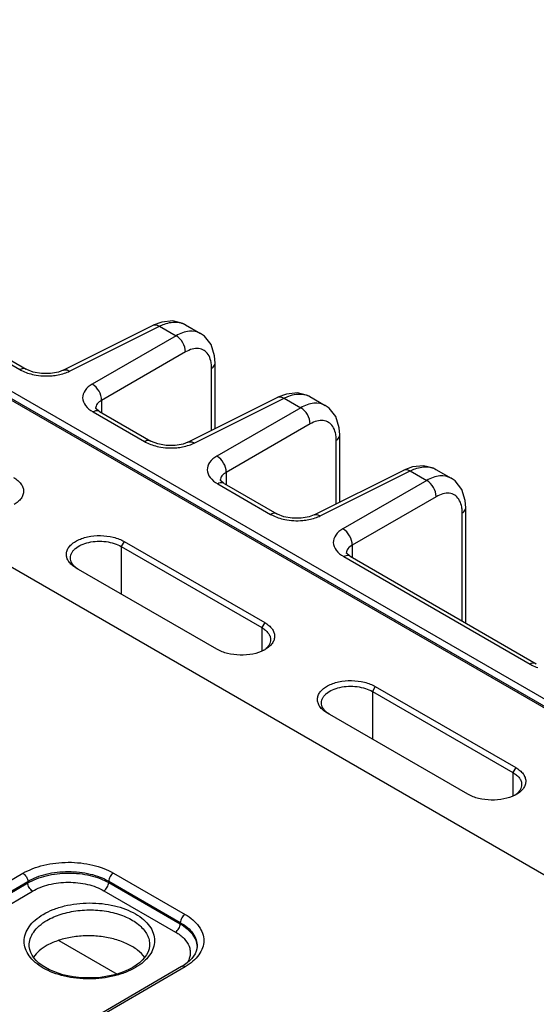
# Model space of a CAD drawing. Header units: inches. Extents: x 0 to 34, y 0 to 22.
# Tile 117 of 157: x 5.5 to 6.6, y 16 to 18.2. Entities that reach past the tile are written whole.
import ezdxf

# ---------------------------------------------------------------- set-up
doc = ezdxf.new("R2010")
doc.units = ezdxf.units.IN
doc.header["$LTSCALE"] = 1.87
doc.header["$MEASUREMENT"] = 0
doc.layers.get('0').update_dxf_attribs({"linetype": 'CONTINUOUS'})

msp = doc.modelspace()

# ---------------------------------------------------------------- linework, layer by layer
at = {"color": 7, "linetype": 'CONTINUOUS'}
for p, q in [((3.5272, 18.4987), (9.7204, 14.9231)), ((5.0902, 17.6552), (5.4731, 17.4341)), ((5.1043, 17.6563), (5.4872, 17.4352)), ((5.0284, 17.6119), (9.7018, 14.9138)), ((5.0339, 17.6124), (9.7073, 14.9142)), ((5.5699, 17.4327), (5.7702, 17.5328)), ((5.5839, 17.4308), (5.7842, 17.5309)), ((5.7702, 17.5328), (5.7703, 17.5328)), ((5.7897, 17.5401), (5.7703, 17.5328)), ((5.7842, 17.5309), (5.8211, 17.5095)), ((5.8418, 17.5342), (5.8758, 17.5146)), ((5.8211, 17.5095), (5.6344, 17.4017)), ((5.842, 17.4734), (5.6552, 17.3655)), ((5.9083, 17.3027), (5.9083, 17.4488)), ((9.3791, 14.7274), (4.7001, 17.4288)), ((5.4872, 17.4352), (5.4872, 17.4352)), ((5.9004, 17.2987), (5.9004, 17.4372)), ((6.0674, 17.3798), (6.0479, 17.3724)), ((5.6552, 17.3655), (5.6552, 17.3382)), ((5.8476, 17.2724), (6.0479, 17.3724)), ((5.8616, 17.2705), (6.0619, 17.3705)), ((6.0479, 17.3724), (6.0479, 17.3724)), ((6.0619, 17.3705), (6.0988, 17.3492)), ((6.1195, 17.3739), (6.1535, 17.3543)), ((5.6363, 17.3399), (5.7508, 17.2738)), ((5.643, 17.3466), (5.6418, 17.348)), ((5.6418, 17.3473), (5.6418, 17.3472)), ((5.6503, 17.341), (5.7649, 17.2749)), ((6.0988, 17.3492), (5.9121, 17.2414)), ((6.1197, 17.3131), (5.9329, 17.2052)), ((6.186, 17.139), (6.186, 17.2885)), ((5.7649, 17.2749), (5.7649, 17.2749)), ((6.178, 17.135), (6.178, 17.2769)), ((5.9329, 17.2052), (5.9329, 17.1779)), ((6.1285, 17.1103), (6.3288, 17.2103)), ((6.1424, 17.1084), (6.3427, 17.2084)), ((6.3482, 17.2177), (6.3288, 17.2103)), ((6.3288, 17.2103), (6.3288, 17.2103)), ((6.3427, 17.2084), (6.3797, 17.1871)), ((6.4003, 17.2118), (6.4343, 17.1921)), ((5.914, 17.1796), (6.0317, 17.1117)), ((5.9207, 17.1863), (5.9195, 17.1877)), ((5.9195, 17.187), (5.9195, 17.1869)), ((5.928, 17.1807), (6.0457, 17.1128)), ((6.3797, 17.1871), (6.1929, 17.0792)), ((6.4005, 17.1509), (6.2138, 17.0431)), ((6.0457, 17.1127), (6.0457, 17.1128)), ((6.4589, 16.8742), (6.4589, 17.1148)), ((6.4668, 16.8696), (6.4668, 17.1264)), ((5.7056, 17.0513), (5.6991, 17.0402)), ((5.7056, 17.0513), (6.0187, 16.8705)), ((5.6991, 17.0402), (5.6991, 16.934)), ((5.6991, 17.0402), (6.0123, 16.8594)), ((6.2003, 17.0249), (6.2003, 17.0248)), ((6.2015, 17.0242), (6.2004, 17.0256)), ((6.2138, 17.0431), (6.2138, 17.0157)), ((6.1948, 17.0175), (6.6098, 16.7779)), ((6.2089, 17.0186), (6.6238, 16.779)), ((5.5988, 16.9919), (5.5979, 16.9924)), ((5.912, 16.811), (5.5988, 16.9919)), ((5.6026, 16.9896), (5.599, 16.9921)), ((6.0187, 16.8705), (6.0123, 16.8594)), ((6.0123, 16.8594), (6.0123, 16.8068)), ((6.6238, 16.779), (6.6238, 16.779)), ((6.2651, 16.7283), (6.2586, 16.7172)), ((6.2586, 16.7172), (6.2586, 16.611)), ((6.2586, 16.7172), (6.5718, 16.5364)), ((6.2651, 16.7283), (6.5782, 16.5475)), ((6.1583, 16.6688), (6.1574, 16.6694)), ((6.4715, 16.488), (6.1583, 16.6688)), ((6.1621, 16.6666), (6.1585, 16.6691)), ((6.5782, 16.5475), (6.5718, 16.5364)), ((6.5718, 16.5364), (6.5718, 16.4838)), ((5.1749, 16.1342), (5.48, 16.312)), ((5.6815, 16.3125), (5.8411, 16.2204)), ((5.1856, 16.1161), (5.4907, 16.2939)), ((5.2064, 16.1234), (5.4907, 16.2905)), ((5.4907, 16.2905), (5.4907, 16.2939)), ((5.671, 16.2913), (5.671, 16.2944)), ((5.671, 16.2944), (5.8306, 16.2023)), ((5.671, 16.2913), (5.8305, 16.1992)), ((5.2171, 16.1053), (5.5014, 16.2724)), ((5.6605, 16.2732), (5.82, 16.1811)), ((5.8305, 16.1992), (5.8306, 16.2023)), ((5.494, 16.1505), (5.494, 16.1505)), ((5.5598, 16.1626), (5.6898, 16.0875)), ((5.7621, 16.152), (5.7621, 16.152)), ((5.8679, 16.1489), (5.8679, 16.1489)), ((5.8336, 16.1043), (5.5284, 15.9266)), ((5.8411, 16.1035), (5.5359, 15.9258))]:
    msp.add_line(p, q, dxfattribs=at)
for points in [[(5.8418, 17.5342), (5.8364, 17.537), (5.814, 17.5425), (5.7897, 17.5401)], [(5.9083, 17.4488), (5.9071, 17.4649), (5.8992, 17.4898), (5.8844, 17.5085), (5.8758, 17.5146)], [(5.5699, 17.4327), (5.5594, 17.4287), (5.5416, 17.4254), (5.5216, 17.4254), (5.5029, 17.4288), (5.4885, 17.4344), (5.4872, 17.4352)], [(6.1195, 17.3739), (6.114, 17.3767), (6.0917, 17.3822), (6.0674, 17.3798)], [(6.186, 17.2885), (6.1848, 17.3046), (6.1769, 17.3295), (6.1621, 17.3482), (6.1535, 17.3543)], [(5.6503, 17.341), (5.6491, 17.3417), (5.643, 17.3466)], [(5.8476, 17.2724), (5.8371, 17.2684), (5.8193, 17.2651), (5.7993, 17.2651), (5.7806, 17.2685), (5.7662, 17.2741), (5.7649, 17.2749)], [(6.4003, 17.2118), (6.3949, 17.2146), (6.3725, 17.2201), (6.3482, 17.2177)], [(5.928, 17.1807), (5.9268, 17.1814), (5.9207, 17.1863)], [(6.4668, 17.1264), (6.4656, 17.1425), (6.4577, 17.1673), (6.4429, 17.1861), (6.4343, 17.1922)], [(6.1285, 17.1103), (6.1179, 17.1062), (6.1001, 17.103), (6.0801, 17.103), (6.0614, 17.1064), (6.0471, 17.112), (6.0457, 17.1127)], [(6.2089, 17.0186), (6.2076, 17.0193), (6.2015, 17.0242)], [(5.7251, 16.1024), (5.7174, 16.0983), (5.708, 16.094), (5.698, 16.0901), (5.6873, 16.0868), (5.6762, 16.084), (5.6646, 16.0817), (5.6526, 16.0801), (5.6405, 16.0791), (5.6283, 16.0787), (5.616, 16.0789), (5.6039, 16.0798), (5.5919, 16.0813), (5.5803, 16.0834), (5.5691, 16.086), (5.5585, 16.0892), (5.5484, 16.093), (5.539, 16.0972), (5.5304, 16.1018), (5.5226, 16.1067), (5.5157, 16.112), (5.5096, 16.1176), (5.5045, 16.1234), (5.5004, 16.1295), (5.4972, 16.1357), (5.4951, 16.1421), (5.4941, 16.1487), (5.494, 16.1505)], [(5.7621, 16.152), (5.762, 16.15), (5.7609, 16.1433), (5.7587, 16.1368), (5.7554, 16.1304), (5.7511, 16.1242), (5.7458, 16.1182), (5.7396, 16.1125), (5.7324, 16.1071), (5.7251, 16.1024)], [(5.8679, 16.1489), (5.8674, 16.1439), (5.8659, 16.1383), (5.8635, 16.1329), (5.8603, 16.1276), (5.8563, 16.1225), (5.8516, 16.1175), (5.8461, 16.1128), (5.8399, 16.1082), (5.8336, 16.1043)]]:
    msp.add_lwpolyline(points, dxfattribs=at)
for centre, radius, start, end in [((5.6566, 17.3473), 0.0149, 177.4495, 179.9914), ((5.9343, 17.187), 0.0149, 177.4495, 179.9914), ((6.2151, 17.0249), 0.0149, 177.4495, 179.9914), ((5.6294, 17.032), 0.0501, 231.4599, 232.682), ((5.9889, 16.8498), 0.0494, 304.0016, 308.0389), ((5.9841, 16.8721), 0.0712, 297.2007, 299.9906), ((6.1889, 16.7089), 0.0501, 231.4599, 232.682), ((6.5484, 16.5268), 0.0494, 304.0016, 308.0389), ((6.5436, 16.5491), 0.0712, 297.2007, 299.9906), ((5.8246, 16.1469), 0.0432, 0.8304, 2.6699)]:
    msp.add_arc(centre, radius, start, end, dxfattribs=at)
for points, knots in [([(5.7703, 17.5328), (5.7722, 17.5337), (5.7774, 17.5343), (5.7819, 17.5323), (5.7842, 17.5309)], [0, 0, 0, 0, 0.452193, 1, 1, 1, 1]), ([(5.7842, 17.5309), (5.7877, 17.5327), (5.8007, 17.5384), (5.8155, 17.541), (5.8258, 17.5396)], [0, 0, 0, 0, 0.277606, 1, 1, 1, 1]), ([(5.8258, 17.5396), (5.8272, 17.5394), (5.8328, 17.5384), (5.8381, 17.5363), (5.8418, 17.5342)], [0, 0, 0, 0, 0.256488, 1, 1, 1, 1]), ([(5.8758, 17.5146), (5.8684, 17.5189), (5.8483, 17.522), (5.8302, 17.5147), (5.8211, 17.5095)], [0, 0, 0, 0, 0.449967, 1, 1, 1, 1]), ([(5.842, 17.4734), (5.8422, 17.4806), (5.8375, 17.4949), (5.8275, 17.5061), (5.8211, 17.5095)], [0, 0, 0, 0, 0.500001, 1, 1, 1, 1]), ([(5.8926, 17.4678), (5.8902, 17.4714), (5.884, 17.4778), (5.871, 17.4821), (5.8562, 17.4804), (5.8468, 17.4761), (5.842, 17.4734)], [0, 0, 0, 0, 0.23, 0.45571, 0.706735, 1, 1, 1, 1]), ([(5.8996, 17.4482), (5.8993, 17.45), (5.898, 17.4569), (5.8954, 17.4636), (5.8926, 17.4678)], [0, 0, 0, 0, 0.271595, 1, 1, 1, 1]), ([(5.9004, 17.4372), (5.9015, 17.4379), (5.9054, 17.4407), (5.9083, 17.4454), (5.9083, 17.4488)], [0, 0, 0, 0, 0.291469, 1, 1, 1, 1]), ([(5.4872, 17.4352), (5.4862, 17.4357), (5.4816, 17.4375), (5.4764, 17.4359), (5.4731, 17.4341)], [0, 0, 0, 0, 0.222739, 1, 1, 1, 1]), ([(5.4731, 17.4341), (5.4744, 17.4334), (5.4799, 17.4304), (5.4858, 17.4281), (5.4903, 17.4265)], [0, 0, 0, 0, 0.238874, 1, 1, 1, 1]), ([(5.5047, 17.4227), (5.5179, 17.42), (5.5361, 17.4191), (5.5538, 17.4215), (5.5581, 17.4224)], [0, 0, 0, 0, 0.753743, 1, 1, 1, 1]), ([(5.57, 17.4327), (5.5719, 17.4337), (5.5771, 17.4343), (5.5816, 17.4322), (5.5839, 17.4308)], [0, 0, 0, 0, 0.452184, 1, 1, 1, 1]), ([(5.6344, 17.4017), (5.6282, 17.3981), (5.6176, 17.39), (5.6106, 17.3708), (5.6189, 17.3519), (5.6299, 17.3437), (5.6363, 17.3399)], [0, 0, 0, 0, 0.270831, 0.491312, 0.717615, 1, 1, 1, 1]), ([(5.6552, 17.3655), (5.6554, 17.3727), (5.6508, 17.3871), (5.6407, 17.3983), (5.6344, 17.4017)], [0, 0, 0, 0, 0.500001, 1, 1, 1, 1]), ([(6.0619, 17.3705), (6.0654, 17.3723), (6.0784, 17.3781), (6.0932, 17.3807), (6.1034, 17.3793)], [0, 0, 0, 0, 0.277606, 1, 1, 1, 1]), ([(6.1034, 17.3793), (6.1049, 17.3791), (6.1105, 17.3781), (6.1158, 17.376), (6.1195, 17.3739)], [0, 0, 0, 0, 0.256488, 1, 1, 1, 1]), ([(5.6552, 17.3655), (5.6516, 17.3635), (5.6452, 17.3589), (5.6419, 17.3514), (5.6418, 17.348)], [0, 0, 0, 0, 0.551995, 1, 1, 1, 1]), ([(6.0479, 17.3724), (6.0499, 17.3734), (6.0551, 17.374), (6.0596, 17.3719), (6.0619, 17.3705)], [0, 0, 0, 0, 0.452193, 1, 1, 1, 1]), ([(6.1535, 17.3543), (6.1461, 17.3585), (6.126, 17.3617), (6.1079, 17.3543), (6.0988, 17.3492)], [0, 0, 0, 0, 0.449967, 1, 1, 1, 1]), ([(5.6503, 17.341), (5.6494, 17.3415), (5.6448, 17.3433), (5.6396, 17.3417), (5.6363, 17.3399)], [0, 0, 0, 0, 0.222728, 1, 1, 1, 1]), ([(6.1197, 17.3131), (6.1199, 17.3202), (6.1152, 17.3346), (6.1052, 17.3458), (6.0988, 17.3492)], [0, 0, 0, 0, 0.500001, 1, 1, 1, 1]), ([(6.1703, 17.3075), (6.1679, 17.3111), (6.1617, 17.3175), (6.1486, 17.3217), (6.1339, 17.32), (6.1245, 17.3158), (6.1197, 17.3131)], [0, 0, 0, 0, 0.23, 0.45571, 0.706735, 1, 1, 1, 1]), ([(6.1773, 17.2878), (6.177, 17.2897), (6.1757, 17.2966), (6.1731, 17.3032), (6.1703, 17.3075)], [0, 0, 0, 0, 0.271595, 1, 1, 1, 1]), ([(6.178, 17.2769), (6.1792, 17.2776), (6.1831, 17.2804), (6.186, 17.2851), (6.186, 17.2885)], [0, 0, 0, 0, 0.291469, 1, 1, 1, 1]), ([(5.7649, 17.2749), (5.7639, 17.2754), (5.7593, 17.2771), (5.7541, 17.2756), (5.7508, 17.2738)], [0, 0, 0, 0, 0.222739, 1, 1, 1, 1]), ([(5.7508, 17.2738), (5.7521, 17.2731), (5.7576, 17.2701), (5.7635, 17.2677), (5.768, 17.2662)], [0, 0, 0, 0, 0.238874, 1, 1, 1, 1]), ([(5.8477, 17.2724), (5.8496, 17.2734), (5.8548, 17.274), (5.8593, 17.2719), (5.8616, 17.2705)], [0, 0, 0, 0, 0.452184, 1, 1, 1, 1]), ([(5.7824, 17.2624), (5.7956, 17.2597), (5.8138, 17.2588), (5.8315, 17.2612), (5.8358, 17.2621)], [0, 0, 0, 0, 0.753743, 1, 1, 1, 1]), ([(5.9121, 17.2414), (5.9059, 17.2378), (5.8952, 17.2297), (5.8883, 17.2105), (5.8966, 17.1916), (5.9076, 17.1833), (5.914, 17.1796)], [0, 0, 0, 0, 0.270831, 0.491312, 0.717615, 1, 1, 1, 1]), ([(5.9329, 17.2052), (5.9331, 17.2124), (5.9285, 17.2267), (5.9184, 17.238), (5.9121, 17.2414)], [0, 0, 0, 0, 0.500001, 1, 1, 1, 1]), ([(5.9329, 17.2052), (5.9292, 17.2032), (5.9229, 17.1986), (5.9196, 17.1911), (5.9195, 17.1876)], [0, 0, 0, 0, 0.551995, 1, 1, 1, 1]), ([(6.3288, 17.2103), (6.3307, 17.2113), (6.3359, 17.2118), (6.3404, 17.2098), (6.3427, 17.2084)], [0, 0, 0, 0, 0.452193, 1, 1, 1, 1]), ([(6.3427, 17.2084), (6.3462, 17.2102), (6.3592, 17.216), (6.3741, 17.2186), (6.3843, 17.2172)], [0, 0, 0, 0, 0.277606, 1, 1, 1, 1]), ([(6.3843, 17.2172), (6.3857, 17.217), (6.3913, 17.216), (6.3967, 17.2139), (6.4003, 17.2118)], [0, 0, 0, 0, 0.256488, 1, 1, 1, 1]), ([(5.4592, 17.1935), (5.4625, 17.1916), (5.4684, 17.1876), (5.4756, 17.1802), (5.4801, 17.1721), (5.4818, 17.1635), (5.4804, 17.1548), (5.4761, 17.1467), (5.4692, 17.1394), (5.4634, 17.1354), (5.4602, 17.1335)], [0, 0, 0, 0, 0.145784, 0.277312, 0.394839, 0.503729, 0.611951, 0.727401, 0.855896, 1, 1, 1, 1]), ([(5.928, 17.1807), (5.9271, 17.1812), (5.9225, 17.1829), (5.9173, 17.1814), (5.914, 17.1796)], [0, 0, 0, 0, 0.222728, 1, 1, 1, 1]), ([(6.4343, 17.1922), (6.4269, 17.1964), (6.4068, 17.1996), (6.3887, 17.1922), (6.3797, 17.1871)], [0, 0, 0, 0, 0.449967, 1, 1, 1, 1]), ([(6.4005, 17.1509), (6.4007, 17.1581), (6.3961, 17.1724), (6.386, 17.1837), (6.3797, 17.1871)], [0, 0, 0, 0, 0.500001, 1, 1, 1, 1]), ([(6.4511, 17.1454), (6.4488, 17.149), (6.4426, 17.1554), (6.4295, 17.1596), (6.4148, 17.1579), (6.4053, 17.1537), (6.4005, 17.1509)], [0, 0, 0, 0, 0.23, 0.45571, 0.706735, 1, 1, 1, 1]), ([(6.4581, 17.1257), (6.4578, 17.1276), (6.4565, 17.1344), (6.4539, 17.1411), (6.4511, 17.1454)], [0, 0, 0, 0, 0.271595, 1, 1, 1, 1]), ([(6.0457, 17.1128), (6.0448, 17.1133), (6.0402, 17.115), (6.035, 17.1135), (6.0317, 17.1117)], [0, 0, 0, 0, 0.222739, 1, 1, 1, 1]), ([(6.0317, 17.1117), (6.033, 17.1109), (6.0385, 17.108), (6.0443, 17.1056), (6.0488, 17.1041)], [0, 0, 0, 0, 0.238874, 1, 1, 1, 1]), ([(6.1285, 17.1103), (6.1304, 17.1113), (6.1356, 17.1118), (6.1402, 17.1098), (6.1424, 17.1084)], [0, 0, 0, 0, 0.452184, 1, 1, 1, 1]), ([(6.4589, 17.1148), (6.4601, 17.1155), (6.4639, 17.1183), (6.4668, 17.123), (6.4668, 17.1264)], [0, 0, 0, 0, 0.291469, 1, 1, 1, 1]), ([(6.0632, 17.1003), (6.0764, 17.0976), (6.0946, 17.0966), (6.1123, 17.0991), (6.1167, 17.0999)], [0, 0, 0, 0, 0.753743, 1, 1, 1, 1]), ([(6.1929, 17.0792), (6.1867, 17.0757), (6.1761, 17.0675), (6.1692, 17.0484), (6.1774, 17.0295), (6.1884, 17.0212), (6.1948, 17.0175)], [0, 0, 0, 0, 0.270831, 0.491312, 0.717615, 1, 1, 1, 1]), ([(6.2138, 17.0431), (6.214, 17.0503), (6.2093, 17.0646), (6.1992, 17.0758), (6.1929, 17.0792)], [0, 0, 0, 0, 0.500001, 1, 1, 1, 1]), ([(5.5979, 16.9924), (5.5947, 16.9943), (5.5889, 16.9985), (5.5819, 17.006), (5.5776, 17.0142), (5.5762, 17.0229), (5.578, 17.0315), (5.5827, 17.0396), (5.59, 17.0469), (5.5995, 17.0531), (5.611, 17.0582), (5.6287, 17.0632), (5.6526, 17.0654), (5.6765, 17.0626), (5.694, 17.0571), (5.7019, 17.0534), (5.7056, 17.0513)], [0, 0, 0, 0, 0.059763, 0.113537, 0.161619, 0.206448, 0.251384, 0.299676, 0.353597, 0.414055, 0.480866, 0.553057, 0.706959, 0.860948, 0.933459, 1, 1, 1, 1]), ([(5.5857, 17.0149), (5.5857, 17.0168), (5.5862, 17.0206), (5.5884, 17.026), (5.592, 17.0312), (5.5988, 17.0378), (5.6104, 17.0446), (5.6271, 17.0498), (5.6457, 17.0522), (5.6649, 17.0514), (5.6831, 17.0477), (5.6942, 17.043), (5.6991, 17.0402)], [0, 0, 0, 0, 0.042224, 0.08617, 0.133378, 0.18484, 0.301554, 0.435303, 0.58023, 0.728274, 0.871012, 1, 1, 1, 1]), ([(6.2138, 17.0431), (6.2101, 17.0411), (6.2037, 17.0364), (6.2004, 17.0289), (6.2003, 17.0255)], [0, 0, 0, 0, 0.551995, 1, 1, 1, 1]), ([(5.5982, 16.9928), (5.5963, 16.9943), (5.5928, 16.9976), (5.5887, 17.0031), (5.5862, 17.0089), (5.5857, 17.013), (5.5857, 17.0149)], [0, 0, 0, 0, 0.281767, 0.53883, 0.775126, 1, 1, 1, 1]), ([(6.2089, 17.0186), (6.2079, 17.0191), (6.2033, 17.0208), (6.1981, 17.0193), (6.1948, 17.0175)], [0, 0, 0, 0, 0.222728, 1, 1, 1, 1]), ([(6.0187, 16.8705), (6.022, 16.8686), (6.0279, 16.8646), (6.0351, 16.8572), (6.0396, 16.8491), (6.0413, 16.8404), (6.0399, 16.8318), (6.0356, 16.8237), (6.0287, 16.8164), (6.0229, 16.8124), (6.0197, 16.8105)], [0, 0, 0, 0, 0.145784, 0.277312, 0.394839, 0.503729, 0.611951, 0.727401, 0.855896, 1, 1, 1, 1]), ([(6.0123, 16.8594), (6.0152, 16.8577), (6.0204, 16.8541), (6.0267, 16.8475), (6.0308, 16.8403), (6.0317, 16.8351), (6.0317, 16.8326)], [0, 0, 0, 0, 0.290007, 0.551143, 0.784075, 1, 1, 1, 1]), ([(6.0317, 16.8326), (6.0317, 16.8306), (6.0312, 16.8266), (6.0287, 16.8209), (6.0247, 16.8155), (6.0213, 16.8124), (6.0194, 16.8109)], [0, 0, 0, 0, 0.226687, 0.463562, 0.719523, 1, 1, 1, 1]), ([(6.0166, 16.8088), (6.009, 16.8049), (5.9915, 16.7993), (5.9639, 16.797), (5.9365, 16.8005), (5.9194, 16.8068), (5.912, 16.811)], [0, 0, 0, 0, 0.238802, 0.501796, 0.76391, 1, 1, 1, 1]), ([(6.6238, 16.779), (6.6229, 16.7795), (6.6183, 16.7812), (6.6131, 16.7797), (6.6098, 16.7779)], [0, 0, 0, 0, 0.222739, 1, 1, 1, 1]), ([(6.6098, 16.7779), (6.6111, 16.7772), (6.6166, 16.7742), (6.6224, 16.7718), (6.627, 16.7703)], [0, 0, 0, 0, 0.238874, 1, 1, 1, 1]), ([(6.1574, 16.6694), (6.1542, 16.6713), (6.1484, 16.6754), (6.1414, 16.6829), (6.1371, 16.6912), (6.1357, 16.6999), (6.1375, 16.7085), (6.1422, 16.7166), (6.1495, 16.7239), (6.159, 16.7301), (6.1705, 16.7352), (6.1882, 16.7402), (6.2121, 16.7424), (6.236, 16.7395), (6.2535, 16.7341), (6.2614, 16.7304), (6.2651, 16.7283)], [0, 0, 0, 0, 0.059763, 0.113537, 0.161619, 0.206448, 0.251384, 0.299676, 0.353597, 0.414055, 0.480866, 0.553057, 0.706959, 0.860948, 0.933459, 1, 1, 1, 1]), ([(6.1452, 16.6919), (6.1452, 16.6938), (6.1457, 16.6976), (6.1479, 16.703), (6.1515, 16.7082), (6.1583, 16.7148), (6.1699, 16.7216), (6.1866, 16.7268), (6.2052, 16.7292), (6.2244, 16.7284), (6.2426, 16.7246), (6.2537, 16.72), (6.2586, 16.7172)], [0, 0, 0, 0, 0.042224, 0.08617, 0.133378, 0.18484, 0.301554, 0.435303, 0.58023, 0.728274, 0.871012, 1, 1, 1, 1]), ([(6.1577, 16.6698), (6.1558, 16.6713), (6.1523, 16.6745), (6.1482, 16.68), (6.1457, 16.6859), (6.1452, 16.6899), (6.1452, 16.6919)], [0, 0, 0, 0, 0.281767, 0.53883, 0.775126, 1, 1, 1, 1]), ([(6.5782, 16.5475), (6.5815, 16.5456), (6.5874, 16.5415), (6.5946, 16.5342), (6.5991, 16.526), (6.6008, 16.5174), (6.5994, 16.5088), (6.5951, 16.5007), (6.5882, 16.4933), (6.5824, 16.4893), (6.5792, 16.4875)], [0, 0, 0, 0, 0.145784, 0.277312, 0.394839, 0.503729, 0.611951, 0.727401, 0.855896, 1, 1, 1, 1]), ([(6.5718, 16.5364), (6.5747, 16.5347), (6.5799, 16.5311), (6.5862, 16.5245), (6.5903, 16.5173), (6.5912, 16.5121), (6.5912, 16.5096)], [0, 0, 0, 0, 0.290007, 0.551143, 0.784075, 1, 1, 1, 1]), ([(6.5912, 16.5096), (6.5912, 16.5076), (6.5907, 16.5036), (6.5882, 16.4979), (6.5842, 16.4925), (6.5808, 16.4894), (6.5789, 16.4879)], [0, 0, 0, 0, 0.226687, 0.463562, 0.719523, 1, 1, 1, 1]), ([(6.5761, 16.4858), (6.5685, 16.4819), (6.551, 16.4763), (6.5234, 16.474), (6.496, 16.4774), (6.4789, 16.4838), (6.4715, 16.488)], [0, 0, 0, 0, 0.238802, 0.501796, 0.76391, 1, 1, 1, 1]), ([(5.48, 16.312), (5.4869, 16.316), (5.502, 16.3231), (5.5266, 16.3307), (5.5532, 16.3354), (5.5808, 16.337), (5.6084, 16.3355), (5.635, 16.3309), (5.6596, 16.3235), (5.6746, 16.3165), (5.6815, 16.3125)], [0, 0, 0, 0, 0.114317, 0.237579, 0.367259, 0.500264, 0.633233, 0.762806, 0.8859, 1, 1, 1, 1]), ([(5.48, 16.312), (5.4815, 16.3111), (5.4844, 16.3088), (5.4877, 16.3043), (5.49, 16.2992), (5.4907, 16.2956), (5.4907, 16.2939)], [0, 0, 0, 0, 0.236839, 0.49918, 0.761966, 1, 1, 1, 1]), ([(5.4907, 16.2939), (5.4969, 16.2975), (5.5103, 16.3039), (5.5323, 16.3107), (5.5561, 16.3149), (5.5808, 16.3164), (5.6056, 16.315), (5.6293, 16.3109), (5.6513, 16.3043), (5.6648, 16.298), (5.671, 16.2944)], [0, 0, 0, 0, 0.114386, 0.237667, 0.367328, 0.500294, 0.63322, 0.762763, 0.885855, 1, 1, 1, 1]), ([(5.4907, 16.2905), (5.4969, 16.2941), (5.5104, 16.3004), (5.5323, 16.3072), (5.5561, 16.3115), (5.5808, 16.313), (5.6055, 16.3117), (5.6293, 16.3077), (5.6513, 16.3011), (5.6648, 16.2948), (5.671, 16.2913)], [0, 0, 0, 0, 0.11439, 0.237716, 0.367441, 0.500466, 0.633428, 0.762965, 0.885993, 1, 1, 1, 1]), ([(5.6815, 16.3125), (5.6801, 16.3117), (5.6773, 16.3093), (5.674, 16.3048), (5.6717, 16.2997), (5.671, 16.2961), (5.671, 16.2944)], [0, 0, 0, 0, 0.236971, 0.499182, 0.761837, 1, 1, 1, 1]), ([(5.5014, 16.2724), (5.4999, 16.2732), (5.4971, 16.2756), (5.4938, 16.2801), (5.4914, 16.2851), (5.4907, 16.2887), (5.4907, 16.2905)], [0, 0, 0, 0, 0.236977, 0.499452, 0.762225, 1, 1, 1, 1]), ([(5.5014, 16.2724), (5.5068, 16.2756), (5.5187, 16.2812), (5.5451, 16.2894), (5.5809, 16.2936), (5.6167, 16.2898), (5.6431, 16.2819), (5.655, 16.2763), (5.6605, 16.2732)], [0, 0, 0, 0, 0.114584, 0.23805, 0.500529, 0.762721, 0.88585, 1, 1, 1, 1]), ([(5.6605, 16.2732), (5.6619, 16.2741), (5.6647, 16.2764), (5.668, 16.2809), (5.6703, 16.286), (5.671, 16.2896), (5.671, 16.2913)], [0, 0, 0, 0, 0.237239, 0.499455, 0.761967, 1, 1, 1, 1]), ([(5.5252, 16.2205), (5.5323, 16.2247), (5.5476, 16.232), (5.5727, 16.2398), (5.5998, 16.2446), (5.628, 16.2464), (5.6561, 16.2449), (5.6833, 16.2403), (5.7083, 16.2328), (5.7304, 16.2225), (5.7487, 16.2099), (5.7625, 16.1953), (5.7712, 16.1791), (5.7743, 16.1619), (5.7712, 16.1447), (5.7625, 16.1285), (5.7487, 16.1137), (5.7371, 16.1056), (5.7307, 16.1019)], [0, 0, 0, 0, 0.066647, 0.138458, 0.213967, 0.29138, 0.368748, 0.444129, 0.515738, 0.582127, 0.642376, 0.696367, 0.74505, 0.790648, 0.836321, 0.885205, 0.939466, 1, 1, 1, 1]), ([(5.7307, 16.1019), (5.7237, 16.0978), (5.7083, 16.0905), (5.6833, 16.0827), (5.6562, 16.0778), (5.628, 16.0761), (5.5998, 16.0775), (5.5727, 16.0821), (5.5476, 16.0897), (5.5256, 16.0999), (5.5073, 16.1125), (5.4934, 16.1271), (5.4847, 16.1433), (5.4817, 16.1605), (5.4847, 16.1777), (5.4934, 16.194), (5.5073, 16.2087), (5.5188, 16.2168), (5.5252, 16.2205)], [0, 0, 0, 0, 0.066647, 0.138458, 0.213967, 0.29138, 0.368748, 0.444129, 0.515738, 0.582127, 0.642376, 0.696367, 0.74505, 0.790648, 0.836321, 0.885205, 0.939466, 1, 1, 1, 1]), ([(5.5332, 16.207), (5.5432, 16.2128), (5.5658, 16.2223), (5.6026, 16.2299), (5.6416, 16.2311), (5.6794, 16.2259), (5.713, 16.2145), (5.7363, 16.2001), (5.7499, 16.1861), (5.757, 16.1753), (5.7613, 16.1638), (5.7622, 16.1559), (5.7621, 16.152)], [0, 0, 0, 0, 0.12918, 0.271071, 0.418284, 0.562439, 0.695709, 0.812506, 0.864311, 0.912087, 0.956824, 1, 1, 1, 1]), ([(5.8411, 16.2204), (5.8396, 16.2195), (5.8368, 16.2172), (5.8335, 16.2127), (5.8313, 16.2076), (5.8306, 16.204), (5.8306, 16.2023)], [0, 0, 0, 0, 0.236971, 0.499182, 0.761837, 1, 1, 1, 1]), ([(5.8411, 16.2204), (5.8474, 16.2168), (5.8587, 16.209), (5.8723, 16.1947), (5.8809, 16.1789), (5.8838, 16.1621), (5.8808, 16.1453), (5.8723, 16.1294), (5.8587, 16.1151), (5.8474, 16.1072), (5.8411, 16.1035)], [0, 0, 0, 0, 0.144537, 0.273946, 0.390489, 0.499486, 0.608578, 0.72537, 0.855113, 1, 1, 1, 1]), ([(5.494, 16.1505), (5.4939, 16.1558), (5.4956, 16.1667), (5.5036, 16.182), (5.5164, 16.1958), (5.5273, 16.2034), (5.5332, 16.207)], [0, 0, 0, 0, 0.218251, 0.451446, 0.710523, 1, 1, 1, 1]), ([(5.82, 16.1811), (5.8214, 16.182), (5.8242, 16.1843), (5.8275, 16.1888), (5.8298, 16.1939), (5.8304, 16.1975), (5.8305, 16.1992)], [0, 0, 0, 0, 0.237239, 0.499455, 0.761967, 1, 1, 1, 1]), ([(5.8305, 16.1992), (5.8359, 16.1961), (5.8457, 16.1893), (5.8576, 16.177), (5.8654, 16.1634), (5.8675, 16.1536), (5.8678, 16.1489)], [0, 0, 0, 0, 0.288187, 0.547413, 0.781575, 1, 1, 1, 1]), ([(5.8306, 16.2023), (5.8363, 16.199), (5.8466, 16.1918), (5.8589, 16.1788), (5.8665, 16.1642), (5.868, 16.1538), (5.8679, 16.1489)], [0, 0, 0, 0, 0.289805, 0.54863, 0.781505, 1, 1, 1, 1]), ([(5.7512, 16.1242), (5.7468, 16.1304), (5.735, 16.1421), (5.7124, 16.1556), (5.685, 16.1656), (5.6543, 16.1716), (5.622, 16.1734), (5.5902, 16.1707), (5.5605, 16.1637), (5.5423, 16.1561), (5.5341, 16.1515)], [0, 0, 0, 0, 0.09752, 0.209778, 0.335373, 0.470516, 0.610071, 0.748371, 0.879885, 1, 1, 1, 1]), ([(5.82, 16.1811), (5.8236, 16.179), (5.8303, 16.1746), (5.8414, 16.1648), (5.8495, 16.153), (5.8529, 16.1403), (5.8531, 16.1309), (5.8509, 16.1215), (5.8481, 16.1157), (5.8463, 16.1129)], [0, 0, 0, 0, 0.151386, 0.29149, 0.540083, 0.654317, 0.76626, 0.880185, 1, 1, 1, 1]), ([(5.5341, 16.1515), (5.5277, 16.148), (5.5164, 16.1403), (5.507, 16.1301), (5.5035, 16.1248)], [0, 0, 0, 0, 0.531503, 1, 1, 1, 1]), ([(5.8411, 16.1035), (5.8404, 16.1039), (5.8391, 16.1045), (5.8371, 16.105), (5.8352, 16.105), (5.8341, 16.1046), (5.8336, 16.1043)], [0, 0, 0, 0, 0.290316, 0.549704, 0.782678, 1, 1, 1, 1])]:
    msp.add_open_spline(points, degree=3, knots=knots, dxfattribs=at)
for points in [[(5.9004, 17.4372), (5.9004, 17.4409), (5.9001, 17.4445), (5.8996, 17.4482)], [(5.4903, 17.4265), (5.495, 17.425), (5.4998, 17.4237), (5.5047, 17.4227)], [(5.5581, 17.4224), (5.5631, 17.4233), (5.5679, 17.4246), (5.5726, 17.4262)], [(5.5726, 17.4262), (5.5765, 17.4275), (5.5803, 17.429), (5.5839, 17.4308)], [(6.178, 17.2769), (6.178, 17.2805), (6.1778, 17.2842), (6.1773, 17.2878)], [(5.768, 17.2662), (5.7727, 17.2646), (5.7775, 17.2634), (5.7824, 17.2624)], [(5.8358, 17.2621), (5.8407, 17.263), (5.8456, 17.2643), (5.8503, 17.2659)], [(5.8503, 17.2659), (5.8542, 17.2672), (5.858, 17.2687), (5.8616, 17.2705)], [(6.4589, 17.1148), (6.4589, 17.1184), (6.4586, 17.1221), (6.4581, 17.1257)], [(6.0488, 17.1041), (6.0535, 17.1025), (6.0583, 17.1012), (6.0632, 17.1003)], [(6.1167, 17.0999), (6.1216, 17.1009), (6.1264, 17.1021), (6.1312, 17.1037)], [(6.1312, 17.1037), (6.135, 17.105), (6.1388, 17.1066), (6.1424, 17.1084)]]:
    msp.add_open_spline(points, degree=3, dxfattribs=at)

doc.saveas('drawing.dxf')
